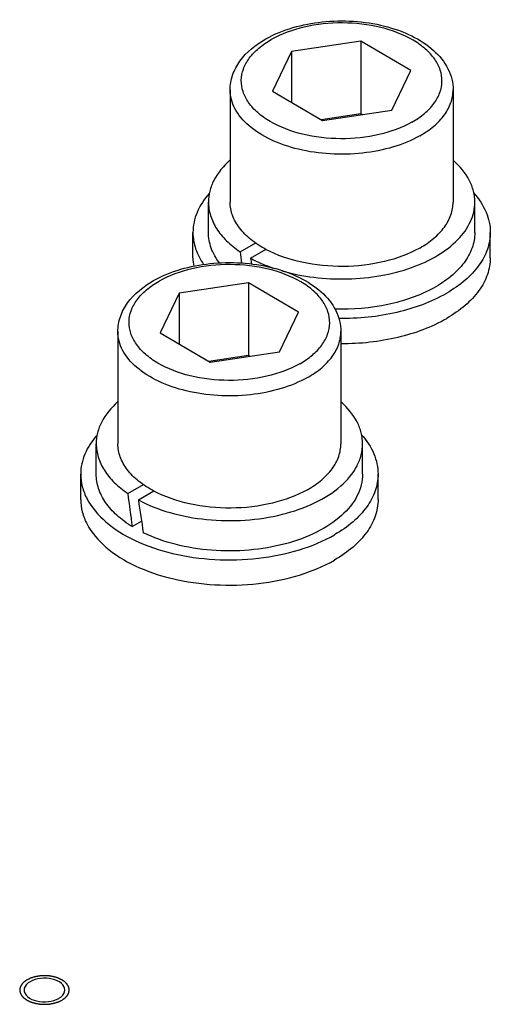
# Model space of a CAD drawing. Header units: millimetres. Extents: x 0 to 7560, y 0 to 5346.
# Tile 233 of 242: x 6340 to 6378, y 4230 to 4309. Entities that reach past the tile are written whole.
import ezdxf

# ---------------------------------------------------------------- set-up
doc = ezdxf.new("R2010")
doc.units = ezdxf.units.MM
for name, color, linetype in [('CSH-STLN-M12-45_PBL1029', 7, 'Continuous'), ('CSH-STLN-M12-45_PBL1030', 7, 'Continuous'), ('M2001303_PBL919', 7, 'Continuous'), ('MISUMI_SPWF12_PBL1046', 7, 'Continuous'), ('MISUMI_SPWF12_PBL1056', 7, 'Continuous'), ('MISUMI_SSLW12_PBL990', 7, 'Continuous'), ('MISUMI_SSLW12_PBL991', 7, 'Continuous')]:
    doc.layers.add(name, color=color, linetype=linetype)

msp = doc.modelspace()

# ---------------------------------------------------------------- linework, layer by layer
at = {"layer": 'CSH-STLN-M12-45_PBL1029', "color": 7}
for p, q in [((6367.724, 4307.547), (6362.134, 4306.713)), ((6367.724, 4307.547), (6367.724, 4301.668)), ((6371.77, 4305.169), (6367.724, 4307.547)), ((6362.134, 4306.713), (6360.59, 4303.501)), ((6362.134, 4306.713), (6362.134, 4302.594)), ((6370.226, 4301.958), (6371.77, 4305.169)), ((6357.18, 4303.6), (6357.18, 4294.537)), ((6360.59, 4303.501), (6364.636, 4301.123)), ((6375.18, 4303.6), (6375.18, 4294.537)), ((6364.636, 4301.123), (6370.226, 4301.958)), ((6367.724, 4301.668), (6364.522, 4301.191)), ((6367.838, 4301.601), (6367.724, 4301.668))]:
    msp.add_line(p, q, dxfattribs=at)
for points, knots in [([(6360.06, 4307.719), (6361.435, 4308.499), (6364.685, 4309.37), (6368.795, 4309.126), (6371.804, 4308.077), (6373.606, 4306.929), (6374.86, 4305.42), (6375.18, 4304.189), (6375.18, 4303.6)], [0, 0, 0, 0, 0.265115, 0.547206, 0.678073, 0.795859, 0.901384, 1, 1, 1, 1]), ([(6357.18, 4303.6), (6357.18, 4304.006), (6357.325, 4304.837), (6358.162, 4306.395), (6359.258, 4307.265), (6360.06, 4307.719)], [0, 0, 0, 0, 0.232345, 0.47235, 1, 1, 1, 1]), ([(6360.073, 4290.721), (6359.642, 4290.95), (6358.86, 4291.452), (6357.92, 4292.382), (6357.321, 4293.423), (6357.18, 4294.177), (6357.18, 4294.537)], [0, 0, 0, 0, 0.292012, 0.552112, 0.784399, 1, 1, 1, 1]), ([(6372.487, 4290.831), (6372.89, 4291.059), (6373.621, 4291.554), (6374.496, 4292.462), (6375.05, 4293.467), (6375.18, 4294.19), (6375.18, 4294.537)], [0, 0, 0, 0, 0.290315, 0.549741, 0.78272, 1, 1, 1, 1]), ([(6372.487, 4290.831), (6371.607, 4290.331), (6369.571, 4289.595), (6366.315, 4289.223), (6363.041, 4289.54), (6360.977, 4290.239), (6360.073, 4290.721)], [0, 0, 0, 0, 0.236613, 0.498115, 0.760636, 1, 1, 1, 1])]:
    msp.add_open_spline(points, degree=3, knots=knots, dxfattribs=at)
at = {"layer": 'CSH-STLN-M12-45_PBL1029', "color": 2}
for points, knots in [([(6371.857, 4300.999), (6372.215, 4301.203), (6372.867, 4301.644), (6373.649, 4302.449), (6374.151, 4303.342), (6374.335, 4304.292), (6374.181, 4305.244), (6373.707, 4306.144), (6372.948, 4306.959), (6371.54, 4307.945), (6369.269, 4308.781), (6366.25, 4309.125), (6363.222, 4308.811), (6361.323, 4308.136), (6360.504, 4307.671)], [0, 0, 0, 0, 0.060746, 0.115102, 0.163952, 0.209461, 0.254815, 0.303254, 0.357059, 0.417221, 0.554991, 0.707956, 0.861278, 1, 1, 1, 1]), ([(6371.857, 4300.999), (6371.037, 4300.535), (6369.138, 4299.86), (6366.11, 4299.546), (6363.091, 4299.89), (6360.82, 4300.726), (6359.412, 4301.712), (6358.653, 4302.527), (6358.179, 4303.426), (6358.025, 4304.379), (6358.209, 4305.328), (6358.711, 4306.222), (6359.493, 4307.027), (6360.145, 4307.468), (6360.504, 4307.671)], [0, 0, 0, 0, 0.138722, 0.292044, 0.445009, 0.582779, 0.642941, 0.696746, 0.745185, 0.790539, 0.836048, 0.884898, 0.939254, 1, 1, 1, 1]), ([(6372.487, 4299.894), (6371.818, 4299.514), (6370.308, 4298.902), (6367.853, 4298.422), (6365.262, 4298.359), (6362.744, 4298.72), (6360.501, 4299.476), (6358.706, 4300.576), (6357.491, 4301.965), (6357.18, 4303.083), (6357.18, 4303.6)], [0, 0, 0, 0, 0.129253, 0.271212, 0.418537, 0.562904, 0.696518, 0.813725, 0.913091, 1, 1, 1, 1]), ([(6372.487, 4299.894), (6372.89, 4300.122), (6373.621, 4300.618), (6374.496, 4301.525), (6375.05, 4302.53), (6375.18, 4303.254), (6375.18, 4303.6)], [0, 0, 0, 0, 0.290316, 0.549742, 0.78272, 1, 1, 1, 1])]:
    msp.add_open_spline(points, degree=3, knots=knots, dxfattribs=at)
at = {"layer": 'CSH-STLN-M12-45_PBL1030', "color": 7}
for p, q in [((6358.665, 4288.029), (6353.075, 4287.195)), ((6358.665, 4288.029), (6358.665, 4282.15)), ((6362.711, 4285.651), (6358.665, 4288.029)), ((6353.075, 4287.195), (6351.532, 4283.983)), ((6353.075, 4287.195), (6353.075, 4283.076)), ((6361.168, 4282.439), (6362.711, 4285.651)), ((6348.121, 4284.082), (6348.121, 4275.019)), ((6351.532, 4283.983), (6355.578, 4281.605)), ((6366.121, 4284.082), (6366.121, 4275.019)), ((6358.665, 4282.15), (6355.463, 4281.672)), ((6355.578, 4281.605), (6361.168, 4282.439)), ((6358.78, 4282.083), (6358.665, 4282.15))]:
    msp.add_line(p, q, dxfattribs=at)
for points, knots in [([(6351.001, 4288.201), (6352.376, 4288.981), (6355.626, 4289.852), (6359.736, 4289.608), (6362.745, 4288.558), (6364.548, 4287.411), (6365.802, 4285.901), (6366.121, 4284.67), (6366.121, 4284.082)], [0, 0, 0, 0, 0.265115, 0.547206, 0.678073, 0.795859, 0.901384, 1, 1, 1, 1]), ([(6348.121, 4284.082), (6348.121, 4284.488), (6348.266, 4285.319), (6349.104, 4286.876), (6350.2, 4287.746), (6351.001, 4288.201)], [0, 0, 0, 0, 0.232345, 0.47235, 1, 1, 1, 1]), ([(6351.014, 4271.202), (6350.584, 4271.432), (6349.801, 4271.933), (6348.861, 4272.864), (6348.262, 4273.905), (6348.121, 4274.659), (6348.122, 4275.019)], [0, 0, 0, 0, 0.292012, 0.552112, 0.784399, 1, 1, 1, 1]), ([(6363.429, 4271.312), (6363.832, 4271.541), (6364.563, 4272.036), (6365.437, 4272.943), (6365.992, 4273.949), (6366.121, 4274.672), (6366.121, 4275.019)], [0, 0, 0, 0, 0.290315, 0.549741, 0.78272, 1, 1, 1, 1]), ([(6363.429, 4271.312), (6362.548, 4270.813), (6360.513, 4270.077), (6357.256, 4269.705), (6353.982, 4270.022), (6351.918, 4270.72), (6351.014, 4271.202)], [0, 0, 0, 0, 0.236613, 0.498115, 0.760636, 1, 1, 1, 1])]:
    msp.add_open_spline(points, degree=3, knots=knots, dxfattribs=at)
at = {"layer": 'CSH-STLN-M12-45_PBL1030', "color": 2}
for points, knots in [([(6362.798, 4281.481), (6363.157, 4281.684), (6363.809, 4282.125), (6364.591, 4282.931), (6365.092, 4283.824), (6365.276, 4284.773), (6365.122, 4285.726), (6364.648, 4286.626), (6363.89, 4287.44), (6362.482, 4288.426), (6360.211, 4289.263), (6357.191, 4289.606), (6354.163, 4289.293), (6352.264, 4288.618), (6351.445, 4288.153)], [0, 0, 0, 0, 0.060746, 0.115102, 0.163952, 0.209461, 0.254815, 0.303254, 0.357059, 0.417221, 0.554991, 0.707956, 0.861278, 1, 1, 1, 1]), ([(6362.798, 4281.481), (6361.979, 4281.016), (6360.08, 4280.341), (6357.052, 4280.027), (6354.032, 4280.371), (6351.761, 4281.208), (6350.353, 4282.194), (6349.595, 4283.008), (6349.121, 4283.908), (6348.967, 4284.86), (6349.151, 4285.81), (6349.652, 4286.703), (6350.434, 4287.509), (6351.086, 4287.949), (6351.445, 4288.153)], [0, 0, 0, 0, 0.138722, 0.292044, 0.445009, 0.582779, 0.642941, 0.696746, 0.745185, 0.790539, 0.836048, 0.884898, 0.939254, 1, 1, 1, 1]), ([(6363.429, 4280.375), (6362.76, 4279.996), (6361.25, 4279.383), (6358.795, 4278.903), (6356.203, 4278.84), (6353.686, 4279.201), (6351.443, 4279.958), (6349.647, 4281.058), (6348.432, 4282.446), (6348.122, 4283.565), (6348.122, 4284.082)], [0, 0, 0, 0, 0.129253, 0.271212, 0.418537, 0.562904, 0.696518, 0.813725, 0.913091, 1, 1, 1, 1]), ([(6363.429, 4280.375), (6363.832, 4280.604), (6364.563, 4281.099), (6365.437, 4282.006), (6365.992, 4283.012), (6366.121, 4283.735), (6366.121, 4284.082)], [0, 0, 0, 0, 0.290316, 0.549742, 0.78272, 1, 1, 1, 1])]:
    msp.add_open_spline(points, degree=3, knots=knots, dxfattribs=at)
at = {"layer": 'M2001303_PBL919', "color": 134}
for points in [[(6343.611, 4230.081), (6343.631, 4230.096), (6343.673, 4230.125), (6343.724, 4230.161), (6343.766, 4230.19), (6343.797, 4230.212), (6343.822, 4230.23), (6343.841, 4230.243), (6343.851, 4230.25), (6343.859, 4230.255), (6343.864, 4230.262), (6343.872, 4230.27), (6343.885, 4230.284), (6343.905, 4230.305), (6343.928, 4230.33), (6343.951, 4230.355), (6343.974, 4230.38), (6343.997, 4230.404), (6344.016, 4230.425), (6344.03, 4230.44), (6344.037, 4230.448), (6344.044, 4230.454), (6344.046, 4230.461), (6344.051, 4230.47), (6344.06, 4230.485), (6344.072, 4230.508), (6344.086, 4230.535), (6344.1, 4230.562), (6344.114, 4230.589), (6344.129, 4230.616), (6344.14, 4230.638), (6344.149, 4230.654), (6344.153, 4230.663), (6344.158, 4230.669), (6344.158, 4230.677), (6344.16, 4230.686), (6344.163, 4230.703), (6344.167, 4230.727), (6344.172, 4230.755), (6344.177, 4230.784), (6344.182, 4230.812), (6344.187, 4230.841), (6344.191, 4230.864), (6344.194, 4230.881), (6344.195, 4230.891), (6344.197, 4230.898), (6344.195, 4230.905), (6344.194, 4230.914), (6344.191, 4230.93), (6344.187, 4230.954), (6344.182, 4230.982), (6344.178, 4231.01), (6344.173, 4231.038), (6344.168, 4231.066), (6344.164, 4231.089), (6344.161, 4231.106), (6344.159, 4231.115), (6344.159, 4231.122), (6344.155, 4231.129), (6344.15, 4231.138), (6344.142, 4231.154), (6344.13, 4231.176), (6344.116, 4231.203), (6344.102, 4231.23), (6344.088, 4231.257), (6344.074, 4231.284), (6344.062, 4231.306), (6344.054, 4231.322), (6344.049, 4231.331), (6344.046, 4231.338), (6344.04, 4231.344), (6344.032, 4231.352), (6344.019, 4231.367), (6344, 4231.388), (6343.977, 4231.412), (6343.954, 4231.437), (6343.931, 4231.462), (6343.908, 4231.487), (6343.889, 4231.508), (6343.876, 4231.522), (6343.868, 4231.531), (6343.863, 4231.537), (6343.854, 4231.542), (6343.844, 4231.55), (6343.826, 4231.563), (6343.8, 4231.581), (6343.768, 4231.603), (6343.737, 4231.626), (6343.705, 4231.648), (6343.674, 4231.67), (6343.647, 4231.688), (6343.629, 4231.701), (6343.619, 4231.709), (6343.611, 4231.715), (6343.601, 4231.719), (6343.589, 4231.725), (6343.567, 4231.735), (6343.535, 4231.75), (6343.498, 4231.768), (6343.46, 4231.786), (6343.422, 4231.804), (6343.385, 4231.822), (6343.353, 4231.836), (6343.331, 4231.847), (6343.318, 4231.853), (6343.31, 4231.858), (6343.298, 4231.861), (6343.284, 4231.865), (6343.259, 4231.873), (6343.223, 4231.884), (6343.18, 4231.897), (6343.123, 4231.915), (6343.065, 4231.933), (6343.015, 4231.948), (6342.99, 4231.956), (6342.976, 4231.96), (6342.965, 4231.964), (6342.953, 4231.966), (6342.938, 4231.969), (6342.911, 4231.973), (6342.856, 4231.983), (6342.778, 4231.997), (6342.701, 4232.01), (6342.646, 4232.02), (6342.619, 4232.025), (6342.603, 4232.028), (6342.592, 4232.03), (6342.579, 4232.03), (6342.563, 4232.031), (6342.534, 4232.033), (6342.477, 4232.036), (6342.394, 4232.041), (6342.312, 4232.046), (6342.254, 4232.049), (6342.225, 4232.051), (6342.209, 4232.052), (6342.196, 4232.053), (6342.184, 4232.052), (6342.168, 4232.051), (6342.14, 4232.049), (6342.083, 4232.046), (6342.002, 4232.041), (6341.921, 4232.037), (6341.865, 4232.034), (6341.836, 4232.032), (6341.82, 4232.031), (6341.808, 4232.031), (6341.796, 4232.028), (6341.781, 4232.026), (6341.754, 4232.021), (6341.699, 4232.012), (6341.621, 4231.998), (6341.543, 4231.984), (6341.489, 4231.975), (6341.462, 4231.97), (6341.446, 4231.967), (6341.434, 4231.966), (6341.424, 4231.962), (6341.409, 4231.958), (6341.384, 4231.95), (6341.334, 4231.935), (6341.276, 4231.917), (6341.219, 4231.899), (6341.176, 4231.886), (6341.14, 4231.875), (6341.115, 4231.867), (6341.101, 4231.863), (6341.089, 4231.86), (6341.08, 4231.855), (6341.067, 4231.849), (6341.045, 4231.838), (6341.013, 4231.823), (6340.974, 4231.805), (6340.923, 4231.781), (6340.859, 4231.751), (6340.808, 4231.726), (6340.782, 4231.714)], [(6340.782, 4231.714), (6340.762, 4231.7), (6340.72, 4231.671), (6340.669, 4231.634), (6340.627, 4231.605), (6340.597, 4231.584), (6340.571, 4231.565), (6340.553, 4231.553), (6340.542, 4231.546), (6340.534, 4231.54), (6340.529, 4231.534), (6340.521, 4231.526), (6340.508, 4231.511), (6340.488, 4231.49), (6340.465, 4231.466), (6340.442, 4231.441), (6340.419, 4231.416), (6340.396, 4231.391), (6340.377, 4231.37), (6340.363, 4231.356), (6340.356, 4231.348), (6340.35, 4231.342), (6340.347, 4231.335), (6340.342, 4231.326), (6340.334, 4231.31), (6340.322, 4231.288), (6340.307, 4231.261), (6340.293, 4231.234), (6340.279, 4231.207), (6340.265, 4231.18), (6340.253, 4231.157), (6340.244, 4231.142), (6340.24, 4231.133), (6340.235, 4231.126), (6340.235, 4231.119), (6340.233, 4231.109), (6340.23, 4231.093), (6340.226, 4231.069), (6340.221, 4231.04), (6340.216, 4231.012), (6340.211, 4230.983), (6340.206, 4230.955), (6340.202, 4230.931), (6340.199, 4230.914), (6340.198, 4230.905), (6340.196, 4230.898), (6340.198, 4230.891), (6340.199, 4230.881), (6340.202, 4230.865), (6340.206, 4230.842), (6340.211, 4230.814), (6340.216, 4230.786), (6340.22, 4230.758), (6340.225, 4230.73), (6340.229, 4230.706), (6340.232, 4230.69), (6340.234, 4230.681), (6340.234, 4230.673), (6340.238, 4230.667), (6340.243, 4230.658), (6340.251, 4230.642), (6340.263, 4230.62), (6340.277, 4230.593), (6340.291, 4230.566), (6340.305, 4230.539), (6340.319, 4230.512), (6340.331, 4230.489), (6340.339, 4230.473), (6340.344, 4230.465), (6340.347, 4230.458), (6340.353, 4230.452), (6340.361, 4230.443), (6340.374, 4230.429), (6340.393, 4230.408), (6340.416, 4230.383), (6340.439, 4230.358), (6340.462, 4230.333), (6340.485, 4230.309), (6340.504, 4230.288), (6340.517, 4230.273), (6340.525, 4230.265), (6340.53, 4230.259), (6340.539, 4230.253), (6340.549, 4230.246), (6340.567, 4230.233), (6340.594, 4230.214), (6340.625, 4230.192), (6340.657, 4230.17), (6340.688, 4230.148), (6340.719, 4230.126), (6340.746, 4230.107), (6340.764, 4230.094), (6340.775, 4230.087), (6340.782, 4230.081), (6340.792, 4230.077), (6340.804, 4230.071), (6340.826, 4230.06), (6340.858, 4230.046), (6340.895, 4230.028), (6340.933, 4230.01), (6340.971, 4229.992), (6341.009, 4229.974), (6341.04, 4229.959), (6341.062, 4229.949), (6341.075, 4229.943), (6341.084, 4229.938), (6341.095, 4229.935), (6341.109, 4229.93), (6341.134, 4229.923), (6341.17, 4229.912), (6341.213, 4229.898), (6341.27, 4229.881), (6341.328, 4229.863), (6341.378, 4229.847), (6341.403, 4229.839), (6341.417, 4229.835), (6341.428, 4229.831), (6341.44, 4229.83), (6341.455, 4229.827), (6341.482, 4229.822), (6341.537, 4229.813), (6341.615, 4229.799), (6341.692, 4229.785), (6341.747, 4229.776), (6341.774, 4229.771), (6341.79, 4229.768), (6341.801, 4229.765), (6341.814, 4229.765), (6341.83, 4229.764), (6341.859, 4229.763), (6341.917, 4229.759), (6341.999, 4229.755), (6342.081, 4229.75), (6342.139, 4229.746), (6342.168, 4229.745), (6342.184, 4229.744), (6342.197, 4229.743), (6342.209, 4229.744), (6342.225, 4229.745), (6342.253, 4229.746), (6342.31, 4229.749), (6342.391, 4229.754), (6342.472, 4229.759), (6342.528, 4229.762), (6342.557, 4229.763), (6342.573, 4229.765), (6342.585, 4229.765), (6342.597, 4229.767), (6342.612, 4229.77), (6342.64, 4229.775), (6342.694, 4229.784), (6342.772, 4229.798), (6342.85, 4229.811), (6342.904, 4229.821), (6342.932, 4229.825), (6342.947, 4229.828), (6342.959, 4229.83), (6342.969, 4229.834), (6342.984, 4229.838), (6343.009, 4229.846), (6343.059, 4229.861), (6343.117, 4229.879), (6343.174, 4229.896), (6343.217, 4229.91), (6343.253, 4229.921), (6343.278, 4229.928), (6343.292, 4229.933), (6343.304, 4229.936), (6343.313, 4229.941), (6343.326, 4229.947), (6343.348, 4229.957), (6343.38, 4229.972), (6343.419, 4229.991), (6343.47, 4230.015), (6343.534, 4230.045), (6343.585, 4230.069), (6343.611, 4230.081)]]:
    msp.add_open_spline(points, degree=3, knots=[0, 0, 0, 0, 0.015625, 0.03125, 0.039062, 0.046875, 0.054688, 0.058594, 0.060547, 0.0625, 0.064453, 0.066406, 0.070312, 0.078125, 0.085938, 0.09375, 0.101562, 0.109375, 0.117188, 0.121094, 0.123047, 0.125, 0.126953, 0.128906, 0.132812, 0.140625, 0.148438, 0.15625, 0.164062, 0.171875, 0.179688, 0.183594, 0.185547, 0.1875, 0.189453, 0.191406, 0.195312, 0.203125, 0.210938, 0.21875, 0.226562, 0.234375, 0.242188, 0.246094, 0.248047, 0.25, 0.251953, 0.253906, 0.257812, 0.265625, 0.273438, 0.28125, 0.289062, 0.296875, 0.304688, 0.308594, 0.310547, 0.3125, 0.314453, 0.316406, 0.320312, 0.328125, 0.335938, 0.34375, 0.351562, 0.359375, 0.367188, 0.371094, 0.373047, 0.375, 0.376953, 0.378906, 0.382812, 0.390625, 0.398438, 0.40625, 0.414062, 0.421875, 0.429688, 0.433594, 0.435547, 0.4375, 0.439453, 0.441406, 0.445312, 0.453125, 0.460938, 0.46875, 0.476562, 0.484375, 0.492188, 0.496094, 0.498047, 0.5, 0.501953, 0.503906, 0.507812, 0.515625, 0.523438, 0.53125, 0.539062, 0.546875, 0.554688, 0.558594, 0.560547, 0.5625, 0.564453, 0.566406, 0.570312, 0.578125, 0.585938, 0.59375, 0.609375, 0.617188, 0.621094, 0.623047, 0.625, 0.626953, 0.628906, 0.632812, 0.640625, 0.65625, 0.671875, 0.679688, 0.683594, 0.685547, 0.6875, 0.689453, 0.691406, 0.695312, 0.703125, 0.71875, 0.734375, 0.742188, 0.746094, 0.748047, 0.75, 0.751953, 0.753906, 0.757812, 0.765625, 0.78125, 0.796875, 0.804688, 0.808594, 0.810547, 0.8125, 0.814453, 0.816406, 0.820312, 0.828125, 0.84375, 0.859375, 0.867188, 0.871094, 0.873047, 0.875, 0.876953, 0.878906, 0.882812, 0.890625, 0.90625, 0.914062, 0.921875, 0.929688, 0.933594, 0.935547, 0.9375, 0.939453, 0.941406, 0.945312, 0.953125, 0.960938, 0.96875, 0.984375, 1, 1, 1, 1], dxfattribs=at)
at = {"layer": 'M2001303_PBL919', "color": 7}
for points, knots in [([(6341.03, 4231.571), (6340.957, 4231.53), (6340.725, 4231.374), (6340.547, 4231.097), (6340.547, 4230.898)], [0, 0, 0, 0, 0.295611, 1, 1, 1, 1]), ([(6343.847, 4230.898), (6343.847, 4231.097), (6343.55, 4231.547), (6342.791, 4231.832), (6341.897, 4231.886), (6341.285, 4231.719), (6341.03, 4231.571)], [0, 0, 0, 0, 0.1836, 0.435242, 0.728481, 1, 1, 1, 1]), ([(6340.547, 4230.898), (6340.547, 4230.698), (6340.843, 4230.248), (6341.602, 4229.964), (6342.497, 4229.91), (6343.108, 4230.077), (6343.363, 4230.224)], [0, 0, 0, 0, 0.1836, 0.435242, 0.728481, 1, 1, 1, 1]), ([(6343.363, 4230.224), (6343.436, 4230.266), (6343.668, 4230.421), (6343.847, 4230.698), (6343.847, 4230.898)], [0, 0, 0, 0, 0.295611, 1, 1, 1, 1])]:
    msp.add_open_spline(points, degree=3, knots=knots, dxfattribs=at)
at = {"layer": 'MISUMI_SPWF12_PBL1046', "color": 7}
for p, q in [((6345.121, 4270.528), (6345.121, 4272.569)), ((6369.121, 4270.528), (6369.121, 4272.569))]:
    msp.add_line(p, q, dxfattribs=at)
for points, knots in [([(6346.438, 4275.725), (6346.036, 4275.27), (6345.375, 4274.29), (6345.121, 4273.122), (6345.121, 4272.569)], [0, 0, 0, 0, 0.523562, 1, 1, 1, 1]), ([(6367.788, 4275.744), (6368.195, 4275.288), (6368.865, 4274.302), (6369.121, 4273.125), (6369.121, 4272.569)], [0, 0, 0, 0, 0.523822, 1, 1, 1, 1]), ([(6345.121, 4272.569), (6345.121, 4272.228), (6345.213, 4271.527), (6345.767, 4270.131), (6347.171, 4268.519), (6349.582, 4267.056), (6352.59, 4266.049), (6355.962, 4265.576), (6359.43, 4265.672), (6362.707, 4266.328), (6364.719, 4267.158), (6365.607, 4267.67)], [0, 0, 0, 0, 0.042878, 0.087527, 0.186933, 0.30425, 0.437979, 0.582389, 0.729609, 0.871264, 1, 1, 1, 1]), ([(6369.121, 4272.569), (6369.121, 4272.112), (6368.953, 4271.159), (6368.23, 4269.832), (6367.089, 4268.632), (6366.134, 4267.975), (6365.607, 4267.67)], [0, 0, 0, 0, 0.217771, 0.45095, 0.7102, 1, 1, 1, 1]), ([(6345.121, 4270.528), (6345.121, 4270.186), (6345.213, 4269.486), (6345.767, 4268.09), (6347.171, 4266.478), (6349.582, 4265.015), (6352.59, 4264.008), (6355.962, 4263.535), (6359.43, 4263.631), (6362.707, 4264.287), (6364.719, 4265.116), (6365.607, 4265.629)], [0, 0, 0, 0, 0.042878, 0.087527, 0.186933, 0.30425, 0.437979, 0.582389, 0.729609, 0.871264, 1, 1, 1, 1]), ([(6369.121, 4270.528), (6369.121, 4270.071), (6368.953, 4269.118), (6368.23, 4267.791), (6367.089, 4266.591), (6366.134, 4265.933), (6365.607, 4265.629)], [0, 0, 0, 0, 0.217771, 0.45095, 0.7102, 1, 1, 1, 1])]:
    msp.add_open_spline(points, degree=3, knots=knots, dxfattribs=at)
at = {"layer": 'MISUMI_SPWF12_PBL1056', "color": 7}
for p, q in [((6354.18, 4290.047), (6354.18, 4292.088)), ((6378.18, 4290.047), (6378.18, 4292.088))]:
    msp.add_line(p, q, dxfattribs=at)
msp.add_arc((6358.227, 4290.049), 4.047, 180.03376, 189.90238, dxfattribs=at)
for points, knots in [([(6355.497, 4295.243), (6355.094, 4294.789), (6354.433, 4293.808), (6354.18, 4292.64), (6354.18, 4292.088)], [0, 0, 0, 0, 0.523562, 1, 1, 1, 1]), ([(6376.846, 4295.262), (6377.254, 4294.806), (6377.923, 4293.82), (6378.18, 4292.644), (6378.18, 4292.088)], [0, 0, 0, 0, 0.523822, 1, 1, 1, 1]), ([(6354.18, 4292.088), (6354.18, 4291.644), (6354.338, 4290.72), (6354.774, 4289.895), (6355.044, 4289.506)], [0, 0, 0, 0, 0.483745, 1, 1, 1, 1]), ([(6378.18, 4292.088), (6378.18, 4291.631), (6378.011, 4290.678), (6377.289, 4289.351), (6376.148, 4288.151), (6375.192, 4287.493), (6374.665, 4287.189)], [0, 0, 0, 0, 0.217771, 0.45095, 0.7102, 1, 1, 1, 1]), ([(6378.18, 4290.047), (6378.18, 4289.589), (6378.011, 4288.637), (6377.289, 4287.31), (6376.148, 4286.109), (6375.192, 4285.452), (6374.665, 4285.148)], [0, 0, 0, 0, 0.217771, 0.45095, 0.7102, 1, 1, 1, 1]), ([(6365.938, 4285.161), (6367.52, 4285.143), (6370.544, 4285.444), (6373.428, 4286.474), (6374.665, 4287.189)], [0, 0, 0, 0, 0.525553, 1, 1, 1, 1]), ([(6366.121, 4283.119), (6367.672, 4283.114), (6370.632, 4283.429), (6373.453, 4284.448), (6374.665, 4285.148)], [0, 0, 0, 0, 0.525564, 1, 1, 1, 1])]:
    msp.add_open_spline(points, degree=3, knots=knots, dxfattribs=at)
at = {"layer": 'MISUMI_SSLW12_PBL990', "color": 7}
for p, q in [((6355.43, 4292.088), (6355.43, 4294.537)), ((6376.93, 4292.088), (6376.93, 4294.537)), ((6357.979, 4290.524), (6359.246, 4291.256)), ((6358.834, 4290.006), (6360.091, 4290.732))]:
    msp.add_line(p, q, dxfattribs=at)
for centre, start_param, end_param in [((6366.18, 4290.444), 1.549901, 1.5666), ((6366.18, 4296.181), -4.617946, -4.60922)]:
    msp.add_ellipse(centre, major_axis=(-7.121, 54.335), ratio=0.148222, start_param=start_param, end_param=end_param, dxfattribs=at)
for points, knots in [([(6357.161, 4297.915), (6356.647, 4297.457), (6355.98, 4296.669), (6355.508, 4295.449), (6355.43, 4294.836), (6355.43, 4294.538)], [0, 0, 0, 0, 0.530654, 0.769871, 1, 1, 1, 1]), ([(6376.93, 4294.537), (6376.93, 4294.837), (6376.852, 4295.45), (6376.377, 4296.674), (6375.708, 4297.463), (6375.191, 4297.921)], [0, 0, 0, 0, 0.230061, 0.469244, 1, 1, 1, 1]), ([(6355.43, 4294.538), (6355.43, 4294.172), (6355.549, 4293.414), (6356.065, 4292.341), (6356.891, 4291.35), (6357.592, 4290.788), (6357.979, 4290.524)], [0, 0, 0, 0, 0.222382, 0.457584, 0.715127, 1, 1, 1, 1]), ([(6361.362, 4288.989), (6362.203, 4288.746), (6363.96, 4288.398), (6366.649, 4288.271), (6369.31, 4288.531), (6371.778, 4289.162), (6373.906, 4290.128), (6375.568, 4291.379), (6376.662, 4292.867), (6376.93, 4294.004), (6376.93, 4294.537)], [0, 0, 0, 0, 0.142771, 0.290725, 0.437574, 0.57718, 0.704424, 0.816247, 0.913016, 1, 1, 1, 1]), ([(6356.31, 4289.629), (6356.036, 4289.995), (6355.593, 4290.775), (6355.43, 4291.663), (6355.43, 4292.088)], [0, 0, 0, 0, 0.518225, 1, 1, 1, 1]), ([(6376.93, 4292.088), (6376.93, 4291.665), (6376.768, 4290.782), (6376.078, 4289.559), (6374.993, 4288.46), (6372.995, 4287.147), (6369.82, 4286.078), (6367.073, 4285.848), (6365.643, 4285.889)], [0, 0, 0, 0, 0.090228, 0.187217, 0.295537, 0.416959, 0.694552, 1, 1, 1, 1]), ([(6358.834, 4290.006), (6358.981, 4289.927), (6359.6, 4289.611), (6360.248, 4289.351), (6360.747, 4289.182)], [0, 0, 0, 0, 0.241126, 1, 1, 1, 1])]:
    msp.add_open_spline(points, degree=3, knots=knots, dxfattribs=at)
at = {"layer": 'MISUMI_SSLW12_PBL991', "color": 7}
for p, q in [((6346.371, 4272.569), (6346.371, 4275.019)), ((6367.871, 4272.569), (6367.871, 4275.019)), ((6348.921, 4271.006), (6350.188, 4271.737)), ((6349.775, 4270.488), (6351.033, 4271.214)), ((6349.273, 4268.328), (6350.03, 4268.765))]:
    msp.add_line(p, q, dxfattribs=at)
for centre, start_param, end_param in [((6357.121, 4270.926), 1.549901, 1.599195), ((6357.121, 4276.662), -4.617946, -4.568652)]:
    msp.add_ellipse(centre, major_axis=(-7.121, 54.335), ratio=0.148222, start_param=start_param, end_param=end_param, dxfattribs=at)
for points, knots in [([(6348.103, 4278.396), (6347.588, 4277.938), (6346.922, 4277.15), (6346.45, 4275.93), (6346.372, 4275.318), (6346.371, 4275.019)], [0, 0, 0, 0, 0.530654, 0.769871, 1, 1, 1, 1]), ([(6367.871, 4275.019), (6367.872, 4275.318), (6367.793, 4275.932), (6367.319, 4277.155), (6366.65, 4277.944), (6366.133, 4278.403)], [0, 0, 0, 0, 0.230061, 0.469244, 1, 1, 1, 1]), ([(6346.371, 4275.019), (6346.371, 4274.653), (6346.49, 4273.896), (6347.007, 4272.823), (6347.833, 4271.832), (6348.533, 4271.27), (6348.921, 4271.006)], [0, 0, 0, 0, 0.222382, 0.457584, 0.715127, 1, 1, 1, 1]), ([(6349.775, 4270.488), (6350.582, 4270.051), (6352.39, 4269.352), (6355.311, 4268.815), (6358.378, 4268.77), (6361.344, 4269.219), (6363.981, 4270.131), (6366.087, 4271.437), (6367.31, 4272.866), (6367.792, 4274.099), (6367.871, 4274.717), (6367.871, 4275.019)], [0, 0, 0, 0, 0.130327, 0.272768, 0.420019, 0.563922, 0.696907, 0.813547, 0.912571, 0.957147, 1, 1, 1, 1]), ([(6349.273, 4268.328), (6348.836, 4268.598), (6348.044, 4269.177), (6347.102, 4270.22), (6346.509, 4271.363), (6346.371, 4272.177), (6346.371, 4272.569)], [0, 0, 0, 0, 0.287879, 0.546427, 0.780392, 1, 1, 1, 1]), ([(6367.871, 4272.569), (6367.871, 4272.274), (6367.795, 4271.67), (6367.334, 4270.464), (6366.163, 4269.059), (6364.135, 4267.76), (6361.586, 4266.834), (6358.702, 4266.348), (6355.698, 4266.336), (6352.803, 4266.797), (6350.992, 4267.433), (6350.171, 4267.835)], [0, 0, 0, 0, 0.042833, 0.087319, 0.185816, 0.30149, 0.433392, 0.576538, 0.7238, 0.867354, 1, 1, 1, 1])]:
    msp.add_open_spline(points, degree=3, knots=knots, dxfattribs=at)

doc.saveas('drawing.dxf')
